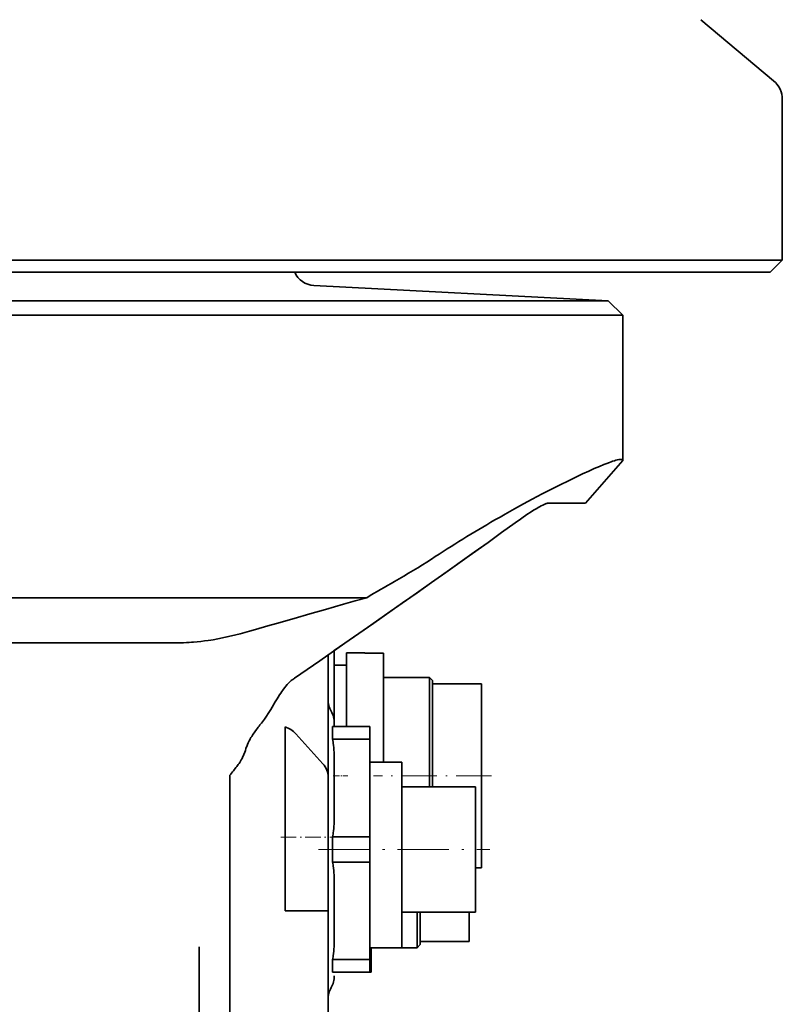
# Model space of a CAD drawing. Extents: x -672 to 7836, y -4841 to 1047.
# Tile 10 of 80: x 36 to 98, y 129 to 210. Entities that reach past the tile are written whole.
import ezdxf

# ---------------------------------------------------------------- set-up
doc = ezdxf.new("R2010")
doc.units = 0
doc.linetypes.add('DASHDOT', pattern=[18.5, 12, -3, 0.5, -3])

msp = doc.modelspace()

# ---------------------------------------------------------------- linework, layer by layer
at = {"color": 7, "lineweight": 35}
for p, q in [((91.357697, 209.573547), (97.285576, 204.599472)), ((98, 190), (98, 203.067383)), ((0, 190), (84.163437, 190)), ((85.957603, 190), (84.163437, 190)), ((85.957603, 190), (92.901077, 190)), ((95.198776, 190), (92.901077, 190)), ((98, 190), (95.198776, 190)), ((97, 189), (98, 190)), ((-0.000001, 189), (83.214005, 189)), ((85.905273, 189), (83.214012, 189)), ((85.905273, 189), (92.84874, 189)), ((94.227364, 189), (92.84874, 189)), ((97, 189), (94.227364, 189)), ((59.83144, 187.934998), (83.822304, 186.677689)), ((-82.885132, 186.677689), (73.560989, 186.677689)), ((73.560989, 186.677689), (83.822304, 186.677689)), ((83.822304, 186.677689), (85, 185.5)), ((-84.187096, 185.5), (74.594521, 185.5)), ((74.594521, 185.5), (85, 185.5)), ((85, 185.5), (85, 173.661911)), ((85, 173.661911), (81.974701, 170.199997)), ((85, 173.661911), (84.999527, 173.66748)), ((78.971588, 170.199997), (81.955391, 170.199997)), ((81.974701, 170.199997), (81.955391, 170.199997)), ((-85, 162.5), (64.145897, 162.5)), ((-88.539047, 158.837326), (48.984409, 158.837326)), ((61.5, 152), (61.5, 158.195129)), ((61.5, 152), (61.5, 158.195129)), ((61.5, 152), (61.5, 158.195129)), ((64, 158), (62.5, 158)), ((62.5, 158), (62.5, 152)), ((64, 158), (62.5, 158)), ((62.5, 158), (62.5, 152)), ((64, 158), (62.5, 158)), ((62.5, 158), (62.5, 152)), ((64, 158), (64, 157.971832)), ((64, 158), (64, 157.971832)), ((64, 158), (64, 157.971832)), ((64, 157.971832), (65.5, 157.971832)), ((65.5, 157.971832), (64, 157.971832)), ((64, 157.971832), (65.5, 157.971832)), ((65.5, 157.971832), (64, 157.971832)), ((64, 157.971832), (65.5, 157.971832)), ((65.5, 157.971832), (64, 157.971832)), ((65.5, 157.971832), (65.5, 149.100006)), ((65.5, 157.971832), (65.5, 149.100006)), ((65.5, 157.971832), (65.5, 149.100006)), ((61, 157.846375), (61, 147.90361)), ((61, 157.846375), (61, 147.90361)), ((61, 157.846375), (61, 147.90361)), ((62.5, 157), (61.5, 157)), ((62.5, 157), (61.5, 157)), ((62.5, 157), (61.5, 157)), ((65.5, 156.98877), (65.5, 157.020004)), ((65.5, 156.98877), (65.5, 157.020004)), ((65.5, 156.98877), (65.5, 157.020004)), ((69.25, 156), (65.5, 156)), ((69.25, 156), (65.5, 156)), ((69.25, 156), (65.5, 156)), ((69.5, 155.75), (69.25, 156)), ((69.25, 156), (69.25, 147.100006)), ((69.5, 155.75), (69.25, 156)), ((69.25, 156), (69.25, 147.100006)), ((69.5, 155.75), (69.25, 156)), ((69.25, 156), (69.25, 147.100006)), ((69.5, 155.75), (69.5, 147.100006)), ((69.5, 155.75), (69.5, 147.100006)), ((69.5, 155.75), (69.5, 147.100006)), ((73.5, 155.5), (69.5, 155.5)), ((73.5, 155.5), (69.5, 155.5)), ((73.5, 155.5), (69.5, 155.5)), ((73.5, 155.5), (73.5, 140.5)), ((73.5, 155.5), (73.5, 140.5)), ((73.5, 155.5), (73.5, 140.5)), ((55.155266, 151.762039), (55.16671, 151.777161)), ((57.5, 151.976273), (57.5, 149.842361)), ((57.5, 151.976273), (57.5, 149.842361)), ((57.5, 151.976273), (57.5, 149.842361)), ((61.368355, 150.968628), (61.368355, 152)), ((64.400002, 152), (61.368355, 152)), ((61.368355, 150.968628), (61.368355, 152)), ((64.400002, 152), (61.368355, 152)), ((61.368355, 150.968628), (61.368355, 152)), ((64.400002, 152), (61.368355, 152)), ((61.5, 152), (61.5, 152.286377)), ((61.5, 152), (61.5, 152.286377)), ((61.5, 152), (61.5, 152.286377)), ((64.400002, 150.968628), (64.400002, 152)), ((64.400002, 150.968628), (64.400002, 152)), ((64.400002, 150.968628), (64.400002, 152)), ((58.361378, 151.424911), (60.576023, 148.970001)), ((58.361378, 151.424911), (60.576023, 148.970001)), ((58.361378, 151.424911), (60.576023, 148.970001)), ((64.400002, 150.968628), (61.368355, 150.968628)), ((64.400002, 150.968628), (61.368355, 150.968628)), ((64.400002, 150.968628), (61.368355, 150.968628)), ((64.400002, 150.968628), (64.400002, 143.031372)), ((64.400002, 150.968628), (64.400002, 143.031372)), ((64.400002, 150.968628), (64.400002, 143.031372)), ((57.5, 149.842377), (57.5, 148.713608)), ((57.5, 149.842377), (57.5, 148.713608)), ((57.5, 149.842377), (57.5, 148.713608)), ((61.5, 149.087387), (61.5, 149.423859)), ((61.5, 149.087387), (61.5, 149.423859)), ((61.5, 149.087387), (61.5, 149.423859)), ((57.5, 148.713593), (57.5, 143.264725)), ((57.5, 148.713593), (57.5, 143.264725)), ((57.5, 148.713593), (57.5, 143.264725)), ((61.5, 144.912598), (61.5, 149.087402)), ((61.5, 144.912598), (61.5, 149.087402)), ((61.5, 144.912598), (61.5, 149.087402)), ((64.400002, 149.100006), (67, 149.100006)), ((64.400002, 149.100006), (67, 149.100006)), ((64.400002, 149.100006), (67, 149.100006)), ((67, 142), (67, 149.100006)), ((67, 142), (67, 149.100006)), ((67, 142), (67, 149.100006)), ((53, 148.039383), (53, 141.341507)), ((53, 148.039383), (53, 141.341507)), ((53, 148.039383), (53, 141.341507)), ((53, 148.038498), (53, 146.4086)), ((61, 146), (61, 147.90361)), ((61, 146), (61, 147.90361)), ((61, 146), (61, 147.90361)), ((67, 147.100006), (73, 147.100006)), ((67, 147.100006), (73, 147.100006)), ((67, 147.100006), (73, 147.100006)), ((73, 142), (73, 147.100006)), ((73, 142), (73, 147.100006)), ((73, 142), (73, 147.100006)), ((53, 146.4086), (53, 146.290543)), ((53, 146.290543), (53, 145.688858)), ((61, 146), (61, 137)), ((61, 146), (61, 137)), ((61, 146), (61, 137)), ((53, 145.688858), (53, 134.000031)), ((61.5, 144.388275), (61.5, 144.955582)), ((61.5, 144.38826), (61.5, 144.955582)), ((61.5, 144.388275), (61.5, 144.955582)), ((57.5, 141.263092), (57.5, 143.264694)), ((57.5, 141.263092), (57.5, 143.264694)), ((57.5, 141.263092), (57.5, 143.264694)), ((61.368355, 142), (61.368355, 143.031372)), ((64.400002, 143.031372), (61.368355, 143.031372)), ((61.368355, 142), (61.368355, 143.031372)), ((64.400002, 143.031372), (61.368355, 143.031372)), ((61.368355, 142), (61.368355, 143.031372)), ((64.400002, 143.031372), (61.368355, 143.031372)), ((64.400002, 142), (64.400002, 143.031372)), ((64.400002, 142), (64.400002, 143.031372)), ((64.400002, 142), (64.400002, 143.031372)), ((61.368355, 140.968628), (61.368355, 142)), ((61.368355, 140.968628), (61.368355, 142)), ((61.368355, 140.968628), (61.368355, 142)), ((64.400002, 140.968628), (64.400002, 142)), ((64.400002, 140.968628), (64.400002, 142)), ((64.400002, 140.968628), (64.400002, 142)), ((67, 134), (67, 142)), ((67, 134), (67, 142)), ((67, 134), (67, 142)), ((73, 136.899994), (73, 142)), ((73, 136.899994), (73, 142)), ((73, 136.899994), (73, 142)), ((53, 141.341507), (53, 37.763371)), ((53, 141.341507), (53, 37.763371)), ((53, 141.341507), (53, 37.763371)), ((57.5, 137), (57.5, 141.263092)), ((57.5, 137), (57.5, 141.263092)), ((57.5, 137), (57.5, 141.263092)), ((64.400002, 140.968628), (61.368355, 140.968628)), ((64.400002, 140.968628), (61.368355, 140.968628)), ((64.400002, 140.968628), (61.368355, 140.968628)), ((64.400002, 140.968628), (64.400002, 133.031372)), ((64.400002, 140.968628), (64.400002, 133.031372)), ((64.400002, 140.968628), (64.400002, 133.031372)), ((72.999977, 140.5), (73.5, 140.5)), ((72.999977, 140.5), (73.5, 140.5)), ((72.999977, 140.5), (73.5, 140.5)), ((61.5, 139.08696), (61.5, 139.445068)), ((61.5, 139.08696), (61.5, 139.445068)), ((61.5, 139.08696), (61.5, 139.445068)), ((61.5, 134.912598), (61.5, 139.087402)), ((61.5, 134.912598), (61.5, 139.087402)), ((61.5, 134.912598), (61.5, 139.087402)), ((58.361378, 137), (57.5, 137)), ((58.361378, 137), (57.5, 137)), ((58.361378, 137), (57.5, 137)), ((58.361378, 137), (60.576023, 137)), ((58.361378, 137), (60.576023, 137)), ((58.361378, 137), (60.576023, 137)), ((61, 137), (60.576023, 137)), ((61, 137), (60.576023, 137)), ((61, 137), (60.576023, 137)), ((61, 137), (61, 37.667164)), ((61, 137), (61, 37.667164)), ((61, 137), (61, 37.667164)), ((67, 136.899994), (73, 136.899994)), ((67, 136.899994), (73, 136.899994)), ((67, 136.899994), (73, 136.899994)), ((68.25, 136.900009), (68.25, 134)), ((68.25, 136.900009), (68.25, 134)), ((68.25, 136.900009), (68.25, 134)), ((68.5, 136.899994), (68.5, 134.25)), ((68.5, 136.899948), (68.5, 134.25)), ((68.5, 136.89949), (68.5, 134.25)), ((72.5, 136.900009), (72.5, 134.5)), ((72.5, 136.900009), (72.5, 134.5)), ((72.5, 136.900009), (72.5, 134.5)), ((50.501328, 134.057617), (50.5, 133.942398)), ((50.500824, 134.04538), (50.5, 133.954498)), ((50.5, 133.831421), (50.5, 133.954498)), ((50.500824, 134.04538), (50.501328, 134.057617)), ((53, 134.000031), (53, 133.942398)), ((53, 41.28167), (53, 133.942398)), ((64.400002, 134), (67, 134)), ((64.400002, 134), (67, 134)), ((64.400002, 134), (67, 134)), ((64.5, 134.000092), (64.5, 132)), ((64.5, 134.000092), (64.5, 132)), ((64.5, 134.000092), (64.5, 132)), ((68.25, 134), (66.999954, 134)), ((68.25, 134), (66.999954, 134)), ((68.25, 134), (66.999954, 134)), ((68.5, 134.25), (68.25, 134)), ((68.5, 134.25), (68.25, 134)), ((68.5, 134.25), (68.25, 134)), ((72.5, 134.5), (68.5, 134.5)), ((72.5, 134.5), (68.5, 134.5)), ((72.5, 134.5), (68.5, 134.5)), ((50.5, 133.831421), (50.5, 40.082726)), ((61.368355, 133.031372), (61.368355, 132)), ((64.400002, 133.031372), (61.368355, 133.031372)), ((61.368355, 133.031372), (61.368355, 132)), ((64.400002, 133.031372), (61.368355, 133.031372)), ((61.368355, 133.031372), (61.368355, 132)), ((64.400002, 133.031372), (61.368355, 133.031372)), ((64.400002, 132), (64.400002, 133.031372)), ((64.400002, 132), (64.400002, 133.031372)), ((64.400002, 132), (64.400002, 133.031372)), ((64.400002, 132), (61.368355, 132)), ((64.400002, 132), (61.368355, 132)), ((64.400002, 132), (61.368355, 132)), ((64.5, 132), (64.399956, 132)), ((64.5, 132), (64.399956, 132)), ((64.5, 132), (64.399956, 132))]:
    msp.add_line(p, q, dxfattribs=at)
at = {"color": 7, "linetype": 'DASHDOT', "lineweight": 13, "ltscale": 0.030015}
msp.add_line((62.600052, 148), (61.399448, 148), dxfattribs=at)
at = {"color": 7, "linetype": 'DASHDOT', "lineweight": 13, "ltscale": 0.240015}
msp.add_line((74.300049, 148), (64.699448, 148), dxfattribs=at)
at = {"color": 7, "linetype": 'DASHDOT', "lineweight": 13, "ltscale": 0.105}
msp.add_line((57.150002, 143), (61.349998, 143), dxfattribs=at)
at = {"color": 7, "linetype": 'DASHDOT', "lineweight": 13, "ltscale": 0.348949}
msp.add_line((60.205193, 142.000061), (74.163162, 142.000061), dxfattribs=at)
at = {"color": 7, "lineweight": 35}
for points in [[(84.999527, 173.66748), (84.993767, 173.69458), (84.981476, 173.717239), (84.962669, 173.735535), (84.937363, 173.749527), (84.917618, 173.756302), (84.895187, 173.761322), (84.868233, 173.764786), (84.838203, 173.766281), (84.802483, 173.765717), (84.763199, 173.762909), (84.673874, 173.75061), (84.570099, 173.729446), (84.451637, 173.699402), (84.318161, 173.6604), (84.169212, 173.612305), (84.047012, 173.570114), (83.915489, 173.522552), (83.699524, 173.440613), (83.460831, 173.345673), (83.0951, 173.193497), (82.685638, 173.015884), (82.231529, 172.812103), (81.731018, 172.580963), (81.181114, 172.320496), (80.577171, 172.02771), (79.912491, 171.698273), (79.21125, 171.343231), (78.445114, 170.947113), (78.040634, 170.734634), (77.622551, 170.512604), (76.924835, 170.136642), (76.188492, 169.732483), (75.412056, 169.298004), (75.00843, 169.068726), (74.594521, 168.831146)], [(78.971588, 170.199997), (78.927261, 170.197311), (78.876671, 170.189163), (78.819656, 170.175415), (78.772598, 170.161331), (78.721779, 170.143951), (78.608681, 170.099106), (78.495094, 170.047684), (78.369057, 169.985168), (78.230537, 169.911407), (78.118492, 169.848694), (77.99955, 169.779633), (77.741577, 169.622833), (77.458389, 169.442017), (77.276176, 169.321854), (77.086357, 169.194), (76.878929, 169.051575), (76.664833, 168.901932), (76.231911, 168.5923)], [(76.231911, 168.5923), (75.13652, 167.800598), (74.032387, 167.007202), (72.904625, 166.201035), (71.771202, 165.394562), (70.595871, 164.561752), (69.416603, 163.729218), (67.735107, 162.546677), (66.050468, 161.366409), (64.209496, 160.080734), (62.367481, 158.797791), (60.31776, 157.373306), (58.269924, 155.952591)], [(76.231911, 168.5923), (75.13652, 167.800598), (74.032387, 167.007202), (72.502647, 165.914612), (70.963272, 164.821732), (69.416603, 163.729218), (68.244698, 162.904541), (67.070999, 162.080917), (64.720345, 160.437119), (62.367481, 158.797791), (61.502419, 158.196243)], [(64.145897, 162.5), (63.205029, 162.240128), (62.244816, 161.969864), (61.519676, 161.763229), (60.784592, 161.552139), (59.518208, 161.186218), (58.227234, 160.812561), (56.810081, 160.404831), (56.084751, 160.198166), (55.094582, 159.918716), (54.591492, 159.778336), (53.831928, 159.569519)], [(48.984409, 158.837326), (49.22118, 158.839691), (49.455986, 158.846497), (49.688992, 158.857361), (49.862823, 158.867981), (50.035908, 158.880585), (50.342552, 158.907684), (50.645676, 158.940125), (50.945309, 158.977463), (51.241676, 159.019302), (51.437576, 159.049545), (51.632202, 159.081573), (52.017582, 159.150604), (52.391685, 159.224533), (52.760117, 159.303818), (53.122929, 159.387985), (53.480175, 159.476669), (53.831924, 159.569519)], [(58.269924, 155.952591), (58.200352, 155.902985), (58.133488, 155.852661), (58.066589, 155.799561), (58.002319, 155.74588), (57.883381, 155.639221), (57.772846, 155.531113), (57.669651, 155.421921), (57.56295, 155.300323), (57.462788, 155.177933), (57.368126, 155.054932), (57.30019, 154.962357), (57.234501, 154.869522), (57.138149, 154.727814), (57.045334, 154.585617), (56.925674, 154.39534), (56.847744, 154.268082), (56.694397, 154.012665), (56.448418, 153.599564), (56.323189, 153.392624), (56.22736, 153.237473), (56.129417, 153.082489), (55.978287, 152.8517), (55.820232, 152.62236), (55.737782, 152.507874), (55.653118, 152.394028), (55.567032, 152.28212), (55.45137, 152.137817)], [(54.312504, 150.215408), (54.339325, 150.297165), (54.367874, 150.377579), (54.42955, 150.534454), (54.496487, 150.68634), (54.56789, 150.833557), (54.615494, 150.925232), (54.664524, 151.015213), (54.719418, 151.11142), (54.775684, 151.20575), (54.836357, 151.303253), (54.898232, 151.398758), (55.025063, 151.58403), (55.15527, 151.762039)], [(61.368355, 150.968628), (61.387379, 150.85939), (61.404419, 150.750061), (61.421528, 150.625916), (61.436443, 150.501785), (61.45916, 150.268478), (61.471851, 150.098419), (61.481701, 149.928635), (61.489403, 149.749847), (61.494728, 149.571442), (61.49881, 149.329041), (61.5, 149.087402)], [(61.368355, 150.968628), (61.387379, 150.85939), (61.404419, 150.750061), (61.421528, 150.625916), (61.436443, 150.501785), (61.45916, 150.268478), (61.471851, 150.098419), (61.481701, 149.928635), (61.489403, 149.749847), (61.494728, 149.571442), (61.49881, 149.329041), (61.5, 149.087402)], [(61.368355, 150.968628), (61.387379, 150.85939), (61.404419, 150.750061), (61.421528, 150.625916), (61.436443, 150.501785), (61.45916, 150.268478), (61.471851, 150.098419), (61.481701, 149.928635), (61.489403, 149.749847), (61.494728, 149.571442), (61.49881, 149.329041), (61.5, 149.087402)], [(53.568542, 148.765289), (53.629265, 148.844528), (53.687679, 148.923721), (53.743683, 149.002975), (53.797215, 149.082428), (53.864723, 149.188889), (53.927891, 149.296173), (53.986885, 149.404541), (54.026894, 149.483276), (54.064987, 149.562744), (54.104267, 149.649765), (54.141598, 149.737701), (54.208511, 149.909363), (54.262234, 150.061264), (54.312504, 150.215408)], [(61.368355, 143.031372), (61.387379, 143.14061), (61.404419, 143.249939), (61.421528, 143.374084), (61.436443, 143.498215), (61.45916, 143.731522), (61.471851, 143.901581), (61.481701, 144.071365), (61.489403, 144.250153), (61.494728, 144.428558), (61.49881, 144.670959), (61.5, 144.912598)], [(61.368355, 143.031372), (61.387379, 143.14061), (61.404419, 143.249939), (61.421528, 143.374084), (61.436443, 143.498215), (61.45916, 143.731522), (61.471851, 143.901581), (61.481701, 144.071365), (61.489403, 144.250153), (61.494728, 144.428558), (61.49881, 144.670959), (61.5, 144.912598)], [(61.368355, 143.031372), (61.387379, 143.14061), (61.404419, 143.249939), (61.421528, 143.374084), (61.436443, 143.498215), (61.45916, 143.731522), (61.471851, 143.901581), (61.481701, 144.071365), (61.489403, 144.250153), (61.494728, 144.428558), (61.49881, 144.670959), (61.5, 144.912598)], [(61.368355, 140.968628), (61.387379, 140.85939), (61.404419, 140.750061), (61.421528, 140.625916), (61.436443, 140.501785), (61.45916, 140.268478), (61.471851, 140.098419), (61.481701, 139.928635), (61.489403, 139.749847), (61.494728, 139.571442), (61.49881, 139.329041), (61.5, 139.087402)], [(61.368355, 140.968628), (61.387379, 140.85939), (61.404419, 140.750061), (61.421528, 140.625916), (61.436443, 140.501785), (61.45916, 140.268478), (61.471851, 140.098419), (61.481701, 139.928635), (61.489403, 139.749847), (61.494728, 139.571442), (61.49881, 139.329041), (61.5, 139.087402)], [(61.368355, 140.968628), (61.387379, 140.85939), (61.404419, 140.750061), (61.421528, 140.625916), (61.436443, 140.501785), (61.45916, 140.268478), (61.471851, 140.098419), (61.481701, 139.928635), (61.489403, 139.749847), (61.494728, 139.571442), (61.49881, 139.329041), (61.5, 139.087402)], [(61.368355, 133.031372), (61.387379, 133.14061), (61.404419, 133.249939), (61.421528, 133.374084), (61.436443, 133.498215), (61.45916, 133.731522), (61.471851, 133.901581), (61.481701, 134.071365), (61.489403, 134.250153), (61.494728, 134.428558), (61.49881, 134.670959), (61.5, 134.912598)], [(61.368355, 133.031372), (61.387379, 133.14061), (61.404419, 133.249939), (61.421528, 133.374084), (61.436443, 133.498215), (61.45916, 133.731522), (61.471851, 133.901581), (61.481701, 134.071365), (61.489403, 134.250153), (61.494728, 134.428558), (61.49881, 134.670959), (61.5, 134.912598)], [(61.368355, 133.031372), (61.387379, 133.14061), (61.404419, 133.249939), (61.421528, 133.374084), (61.436443, 133.498215), (61.45916, 133.731522), (61.471851, 133.901581), (61.481701, 134.071365), (61.489403, 134.250153), (61.494728, 134.428558), (61.49881, 134.670959), (61.5, 134.912598)]]:
    msp.add_lwpolyline(points, dxfattribs=at)
for centre, radius, start, end in [((96, 203.067383), 1.999999, 359.999992, 50.000021), ((59.925644, 189.732544), 1.8, 204.014325, 267.000001), ((129.443634, 73.910156), 109.628837, 120.021027, 123.199155), ((38.30138, 213.751556), 57.292846, 299.386681, 302.894182), ((117.096146, 74.721054), 102.512862, 119.629261, 121.099336), ((63, 154.22287), 2, 179.999995, 208.955025), ((63, 154.22287), 2, 179.999995, 208.955025), ((63, 154.22287), 2, 179.999995, 208.955025), ((59.5, 152.286377), 2, 360, 28.955026), ((59.5, 152.286377), 2, 360, 28.955026), ((59.5, 152.286377), 2, 360, 28.955026), ((64.747154, 144.50853), 12.02571, 140.623377, 142.812439), ((56.886959, 150.064941), 2.00656, 42.687856, 72.216942), ((56.886959, 150.064941), 2.00656, 42.687856, 72.216942), ((56.886959, 150.064941), 2.00656, 42.687856, 72.216942), ((100.613197, 111.31414), 60.130667, 141.477533, 142.35677), ((59.5, 131.713623), 2, 331.044974, 360), ((59.5, 131.713623), 2, 331.044974, 360), ((59.5, 131.713623), 2, 331.044974, 360), ((59.5, 131.713623), 2, 331.044974, 360), ((59.5, 131.713623), 2, 331.044974, 360), ((59.5, 131.713623), 2, 331.044974, 360), ((63, 129.77713), 2, 151.044975, 179.999995), ((63, 129.77713), 2, 151.044975, 179.999995), ((63, 129.77713), 2, 151.044975, 179.999995), ((63, 129.77713), 2, 151.044975, 179.999995), ((63, 129.77713), 2, 151.044975, 179.999995), ((63, 129.77713), 2, 151.044975, 179.999995)]:
    msp.add_arc(centre, radius, start, end, dxfattribs=at)
msp.add_ellipse((59.000198, 147.903717), major_axis=(1.999802, -0.000393), ratio=0.866079, start_param=0.000167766, end_param=0.663429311, dxfattribs=at)
msp.add_ellipse((59.000198, 147.903717), major_axis=(1.999802, -0.000393), ratio=0.866079, start_param=0.000167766, end_param=0.663429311, dxfattribs=at)
msp.add_ellipse((59.000198, 147.903717), major_axis=(1.999802, -0.000393), ratio=0.866079, start_param=0.000167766, end_param=0.663429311, dxfattribs=at)

doc.saveas('drawing.dxf')
